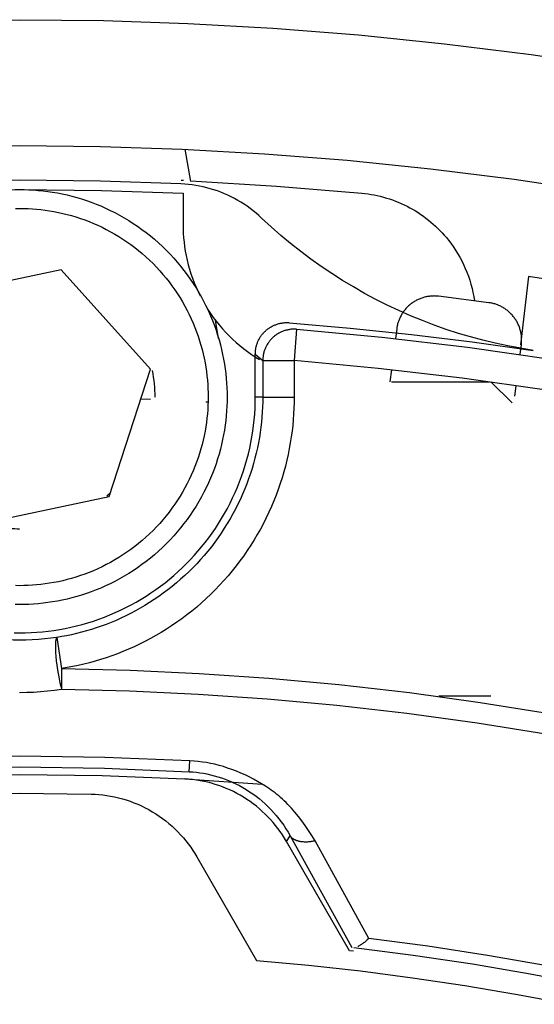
# Model space of a CAD drawing. Header units: millimetres. Extents: x 129 to 629, y 1269 to 1769.
# Tile 29 of 87: x 375.55 to 383.74, y 1472.68 to 1488.34. Entities that reach past the tile are written whole.
import ezdxf

# ---------------------------------------------------------------- set-up
doc = ezdxf.new("R2010")
doc.units = ezdxf.units.MM
doc.layers.add('ROXX_B.FLEX mini', color=7, linetype='Continuous', true_color=0x000000)

msp = doc.modelspace()

# ---------------------------------------------------------------- linework, layer by layer
at = {"layer": 'ROXX_B.FLEX mini', "color": 18, "true_color": 0x000000}
for points in [[(366.02, 1487.578), (367.406, 1487.784), (368.785, 1487.957), (370.156, 1488.097), (371.519, 1488.204), (372.873, 1488.28), (374.216, 1488.325), (375.547, 1488.339), (376.879, 1488.325), (378.222, 1488.28), (379.576, 1488.204), (380.939, 1488.097), (382.31, 1487.957), (383.689, 1487.784), (385.075, 1487.578)], [(366.02, 1487.578), (367.406, 1487.784), (368.785, 1487.957), (370.156, 1488.097), (371.519, 1488.204), (372.873, 1488.28), (374.216, 1488.325), (375.547, 1488.339), (376.879, 1488.325), (378.222, 1488.28), (379.576, 1488.204), (380.939, 1488.097), (382.31, 1487.957), (383.689, 1487.784), (385.075, 1487.578)], [(383.718, 1483.081), (383.515, 1483.114), (383.314, 1483.151), (383.115, 1483.194), (382.917, 1483.242), (382.722, 1483.294), (382.528, 1483.352), (382.335, 1483.415), (382.144, 1483.482), (381.955, 1483.555), (381.767, 1483.632), (381.581, 1483.714), (381.396, 1483.801), (381.215, 1483.892), (381.035, 1483.988), (380.858, 1484.089), (380.684, 1484.193), (380.513, 1484.302), (380.346, 1484.415), (380.181, 1484.532), (380.019, 1484.653), (379.859, 1484.779), (379.703, 1484.91), (379.549, 1485.045), (379.398, 1485.184)], [(383.718, 1483.081), (383.515, 1483.114), (383.314, 1483.151), (383.115, 1483.194), (382.917, 1483.242), (382.722, 1483.294), (382.528, 1483.352), (382.335, 1483.415), (382.144, 1483.482), (381.955, 1483.555), (381.767, 1483.632), (381.581, 1483.714), (381.396, 1483.801), (381.215, 1483.892), (381.035, 1483.988), (380.858, 1484.089), (380.684, 1484.193), (380.513, 1484.302), (380.346, 1484.415), (380.181, 1484.532), (380.019, 1484.653), (379.859, 1484.779), (379.703, 1484.91), (379.549, 1485.045), (379.398, 1485.184)], [(383.643, 1484.256), (383.515, 1483.171)], [(383.643, 1484.256), (383.515, 1483.171)], [(388.028, 1483.444), (386.938, 1483.679), (385.844, 1483.893), (384.745, 1484.086), (383.643, 1484.256)], [(388.028, 1483.444), (386.938, 1483.679), (385.844, 1483.893), (384.745, 1484.086), (383.643, 1484.256)], [(383.531, 1483.169), (383.532, 1483.182), (383.533, 1483.195), (383.534, 1483.209), (383.535, 1483.222), (383.535, 1483.236), (383.535, 1483.25), (383.535, 1483.264), (383.535, 1483.278), (383.534, 1483.292), (383.532, 1483.306), (383.531, 1483.321), (383.529, 1483.335), (383.526, 1483.349), (383.524, 1483.364), (383.52, 1483.378), (383.517, 1483.392), (383.513, 1483.407), (383.509, 1483.421), (383.504, 1483.435), (383.499, 1483.45), (383.494, 1483.464), (383.488, 1483.478), (383.482, 1483.492), (383.476, 1483.505), (383.469, 1483.519), (383.462, 1483.533), (383.454, 1483.546), (383.446, 1483.559), (383.438, 1483.572), (383.429, 1483.585), (383.42, 1483.598), (383.411, 1483.61), (383.402, 1483.622), (383.392, 1483.634), (383.382, 1483.646), (383.371, 1483.657), (383.36, 1483.668), (383.349, 1483.679), (383.338, 1483.689), (383.327, 1483.699), (383.315, 1483.709), (383.303, 1483.719), (383.291, 1483.728), (383.279, 1483.737), (383.266, 1483.745), (383.254, 1483.753), (383.241, 1483.761), (383.228, 1483.768), (383.215, 1483.776), (383.202, 1483.782), (383.189, 1483.789), (383.175, 1483.794), (383.162, 1483.8), (383.149, 1483.805), (383.135, 1483.81), (383.122, 1483.815), (383.109, 1483.819), (383.095, 1483.823), (383.082, 1483.826), (383.068, 1483.83), (383.055, 1483.833), (383.042, 1483.835), (383.029, 1483.837), (383.015, 1483.839)], [(383.531, 1483.169), (383.532, 1483.182), (383.533, 1483.195), (383.534, 1483.209), (383.535, 1483.222), (383.535, 1483.236), (383.535, 1483.25), (383.535, 1483.264), (383.535, 1483.278), (383.534, 1483.292), (383.532, 1483.306), (383.531, 1483.321), (383.529, 1483.335), (383.526, 1483.349), (383.524, 1483.364), (383.52, 1483.378), (383.517, 1483.392), (383.513, 1483.407), (383.509, 1483.421), (383.504, 1483.435), (383.499, 1483.45), (383.494, 1483.464), (383.488, 1483.478), (383.482, 1483.492), (383.476, 1483.505), (383.469, 1483.519), (383.462, 1483.533), (383.454, 1483.546), (383.446, 1483.559), (383.438, 1483.572), (383.429, 1483.585), (383.42, 1483.598), (383.411, 1483.61), (383.402, 1483.622), (383.392, 1483.634), (383.382, 1483.646), (383.371, 1483.657), (383.36, 1483.668), (383.349, 1483.679), (383.338, 1483.689), (383.327, 1483.699), (383.315, 1483.709), (383.303, 1483.719), (383.291, 1483.728), (383.279, 1483.737), (383.266, 1483.745), (383.254, 1483.753), (383.241, 1483.761), (383.228, 1483.768), (383.215, 1483.776), (383.202, 1483.782), (383.189, 1483.789), (383.175, 1483.794), (383.162, 1483.8), (383.149, 1483.805), (383.135, 1483.81), (383.122, 1483.815), (383.109, 1483.819), (383.095, 1483.823), (383.082, 1483.826), (383.068, 1483.83), (383.055, 1483.833), (383.042, 1483.835), (383.029, 1483.837), (383.015, 1483.839)], [(383.512, 1483.02), (383.531, 1483.169)], [(383.512, 1483.02), (383.531, 1483.169)]]:
    msp.add_lwpolyline(points, dxfattribs=at)
at = {"layer": 'ROXX_B.FLEX mini', "color": 18, "lineweight": -3, "true_color": 0x000000}
for points in [[(366.338, 1485.604), (367.677, 1485.803), (369.01, 1485.97), (370.336, 1486.105), (371.653, 1486.209), (372.962, 1486.282), (374.26, 1486.325), (375.547, 1486.339), (376.835, 1486.325), (378.133, 1486.282), (379.441, 1486.209), (380.759, 1486.105), (382.085, 1485.97), (383.418, 1485.803), (384.757, 1485.604)], [(378.273, 1485.764), (378.183, 1486.279)], [(378.113, 1485.73), (376.831, 1485.773), (375.547, 1485.787), (374.264, 1485.773), (372.982, 1485.73)], [(372.947, 1485.581), (374.247, 1485.625), (375.547, 1485.639), (376.848, 1485.625), (378.147, 1485.581)], [(375.474, 1485.639), (375.547, 1485.639), (375.621, 1485.639), (375.695, 1485.636), (375.769, 1485.632), (375.844, 1485.626), (375.919, 1485.618), (375.995, 1485.609), (376.071, 1485.598), (376.148, 1485.584), (376.225, 1485.569), (376.301, 1485.552), (376.378, 1485.533), (376.455, 1485.512), (376.532, 1485.489), (376.609, 1485.464), (376.686, 1485.437), (376.762, 1485.408), (376.838, 1485.377), (376.914, 1485.343), (376.989, 1485.308), (377.063, 1485.271), (377.137, 1485.231), (377.21, 1485.19), (377.282, 1485.147), (377.353, 1485.101), (377.423, 1485.054), (377.493, 1485.005), (377.561, 1484.954), (377.627, 1484.901), (377.693, 1484.847), (377.757, 1484.79), (377.82, 1484.732), (377.881, 1484.673), (377.94, 1484.612), (377.998, 1484.549), (378.055, 1484.485), (378.109, 1484.419), (378.162, 1484.353), (378.213, 1484.285), (378.262, 1484.215), (378.309, 1484.145), (378.355, 1484.074), (378.398, 1484.002), (378.439, 1483.929), (378.479, 1483.855), (378.516, 1483.781), (378.551, 1483.706), (378.585, 1483.63), (378.616, 1483.554), (378.645, 1483.478), (378.672, 1483.401), (378.697, 1483.324), (378.72, 1483.247), (378.741, 1483.17), (378.76, 1483.093), (378.777, 1483.017), (378.792, 1482.94), (378.806, 1482.863), (378.817, 1482.787), (378.826, 1482.711), (378.834, 1482.636), (378.84, 1482.561), (378.844, 1482.487), (378.847, 1482.413), (378.847, 1482.339), (378.847, 1482.266), (378.844, 1482.192), (378.84, 1482.118), (378.834, 1482.043), (378.826, 1481.967), (378.817, 1481.892), (378.806, 1481.815), (378.792, 1481.739), (378.777, 1481.662), (378.76, 1481.585), (378.741, 1481.508), (378.72, 1481.431), (378.697, 1481.354), (378.672, 1481.278), (378.645, 1481.201), (378.616, 1481.125), (378.585, 1481.049), (378.551, 1480.973), (378.516, 1480.898), (378.479, 1480.824), (378.439, 1480.75), (378.398, 1480.677), (378.355, 1480.605), (378.309, 1480.534), (378.262, 1480.463), (378.213, 1480.394), (378.162, 1480.326), (378.109, 1480.259), (378.055, 1480.194), (377.998, 1480.13), (377.94, 1480.067), (377.881, 1480.006), (377.82, 1479.946), (377.757, 1479.888), (377.693, 1479.832), (377.627, 1479.777), (377.561, 1479.725), (377.493, 1479.674), (377.423, 1479.625), (377.353, 1479.577), (377.282, 1479.532), (377.21, 1479.489), (377.137, 1479.447), (377.063, 1479.408), (376.989, 1479.371), (376.914, 1479.335), (376.838, 1479.302), (376.762, 1479.271), (376.686, 1479.242), (376.609, 1479.215), (376.532, 1479.19), (376.455, 1479.167), (376.378, 1479.146), (376.301, 1479.127), (376.225, 1479.11), (376.148, 1479.094), (376.071, 1479.081), (375.995, 1479.07), (375.919, 1479.06), (375.844, 1479.053), (375.769, 1479.047), (375.695, 1479.043), (375.621, 1479.04), (375.547, 1479.039), (375.474, 1479.04)], [(379.398, 1485.184), (379.354, 1485.225), (379.309, 1485.264), (379.263, 1485.302), (379.215, 1485.338), (379.167, 1485.372), (379.118, 1485.405), (379.069, 1485.437), (379.018, 1485.467), (378.966, 1485.496), (378.913, 1485.523), (378.859, 1485.548), (378.805, 1485.573), (378.75, 1485.595), (378.694, 1485.616), (378.638, 1485.635), (378.581, 1485.652), (378.524, 1485.668), (378.466, 1485.682), (378.409, 1485.694), (378.35, 1485.705), (378.292, 1485.714), (378.233, 1485.721), (378.173, 1485.726), (378.113, 1485.73)], [(378.153, 1485.78), (378.115, 1485.782)], [(378.272, 1485.775), (379.634, 1485.694), (380.993, 1485.581)], [(378.147, 1485.581), (378.147, 1485.081)], [(380.993, 1485.581), (381.042, 1485.576), (381.091, 1485.569), (381.14, 1485.562), (381.189, 1485.553), (381.237, 1485.542), (381.286, 1485.531), (381.335, 1485.518), (381.383, 1485.504), (381.431, 1485.489), (381.479, 1485.473), (381.526, 1485.455), (381.573, 1485.436), (381.62, 1485.416), (381.666, 1485.395), (381.712, 1485.372), (381.757, 1485.348), (381.801, 1485.324), (381.845, 1485.298), (381.888, 1485.271), (381.93, 1485.243), (381.972, 1485.213), (382.013, 1485.183), (382.053, 1485.152), (382.092, 1485.12), (382.13, 1485.087), (382.167, 1485.054), (382.203, 1485.019), (382.238, 1484.984), (382.272, 1484.948), (382.305, 1484.911), (382.338, 1484.874), (382.369, 1484.836), (382.408, 1484.785), (382.446, 1484.732), (382.483, 1484.677), (382.517, 1484.621), (382.551, 1484.564), (382.582, 1484.506), (382.612, 1484.446), (382.639, 1484.385), (382.665, 1484.323), (382.688, 1484.26), (382.71, 1484.197), (382.729, 1484.132), (382.746, 1484.067), (382.761, 1484.002), (382.774, 1483.936), (382.784, 1483.87)], [(375.481, 1485.339), (375.547, 1485.339), (375.614, 1485.339), (375.681, 1485.336), (375.749, 1485.333), (375.817, 1485.327), (375.886, 1485.32), (375.954, 1485.312), (376.024, 1485.301), (376.093, 1485.289), (376.163, 1485.276), (376.233, 1485.26), (376.303, 1485.243), (376.373, 1485.224), (376.443, 1485.203), (376.513, 1485.18), (376.582, 1485.155), (376.652, 1485.129), (376.721, 1485.1), (376.789, 1485.07), (376.858, 1485.038), (376.925, 1485.004), (376.992, 1484.968), (377.059, 1484.931), (377.124, 1484.892), (377.189, 1484.85), (377.253, 1484.807), (377.316, 1484.763), (377.378, 1484.716), (377.438, 1484.668), (377.498, 1484.619), (377.556, 1484.568), (377.613, 1484.515), (377.669, 1484.461), (377.723, 1484.405), (377.776, 1484.348), (377.827, 1484.29), (377.876, 1484.23), (377.924, 1484.17), (377.971, 1484.108), (378.015, 1484.045), (378.058, 1483.981), (378.1, 1483.916), (378.139, 1483.851), (378.177, 1483.784), (378.212, 1483.717), (378.246, 1483.65), (378.278, 1483.581), (378.308, 1483.513), (378.337, 1483.444), (378.363, 1483.374), (378.388, 1483.305), (378.411, 1483.235), (378.432, 1483.165), (378.451, 1483.095), (378.468, 1483.025), (378.484, 1482.955), (378.497, 1482.885), (378.509, 1482.816), (378.52, 1482.746), (378.528, 1482.678), (378.535, 1482.609), (378.541, 1482.541), (378.544, 1482.473), (378.547, 1482.406), (378.547, 1482.339), (378.547, 1482.273), (378.544, 1482.206), (378.541, 1482.138), (378.535, 1482.07), (378.528, 1482.001), (378.52, 1481.932), (378.509, 1481.863), (378.497, 1481.794), (378.484, 1481.724), (378.468, 1481.654), (378.451, 1481.584), (378.432, 1481.514), (378.411, 1481.444), (378.388, 1481.374), (378.363, 1481.305), (378.337, 1481.235), (378.308, 1481.166), (378.278, 1481.097), (378.246, 1481.029), (378.212, 1480.962), (378.177, 1480.894), (378.139, 1480.828), (378.1, 1480.763), (378.058, 1480.698), (378.015, 1480.634), (377.971, 1480.571), (377.924, 1480.509), (377.876, 1480.448), (377.827, 1480.389), (377.776, 1480.331), (377.723, 1480.274), (377.669, 1480.218), (377.613, 1480.164), (377.556, 1480.111), (377.498, 1480.06), (377.438, 1480.01), (377.378, 1479.962), (377.316, 1479.916), (377.253, 1479.871), (377.189, 1479.828), (377.124, 1479.787), (377.059, 1479.748), (376.992, 1479.71), (376.925, 1479.675), (376.858, 1479.641), (376.789, 1479.609), (376.721, 1479.578), (376.652, 1479.55), (376.582, 1479.524), (376.513, 1479.499), (376.443, 1479.476), (376.373, 1479.455), (376.303, 1479.436), (376.233, 1479.419), (376.163, 1479.403), (376.093, 1479.389), (376.024, 1479.377), (375.954, 1479.367), (375.886, 1479.359), (375.817, 1479.352), (375.749, 1479.346), (375.681, 1479.342), (375.614, 1479.34), (375.547, 1479.339), (375.481, 1479.34)], [(378.147, 1485.081), (378.148, 1485.012), (378.151, 1484.943), (378.156, 1484.873), (378.163, 1484.802), (378.172, 1484.731), (378.183, 1484.66), (378.196, 1484.588), (378.212, 1484.516), (378.23, 1484.444), (378.25, 1484.372), (378.272, 1484.3), (378.297, 1484.228), (378.324, 1484.157), (378.354, 1484.086), (378.386, 1484.015), (378.42, 1483.946)], [(376.205, 1484.362), (374.125, 1483.92)], [(377.628, 1482.781), (376.205, 1484.362)], [(382.213, 1483.941), (382.2, 1483.943), (382.187, 1483.944), (382.173, 1483.945), (382.16, 1483.945), (382.146, 1483.946), (382.132, 1483.945), (382.118, 1483.945), (382.104, 1483.944), (382.09, 1483.943), (382.076, 1483.942), (382.062, 1483.94), (382.047, 1483.938), (382.033, 1483.936), (382.019, 1483.933), (382.004, 1483.93), (381.99, 1483.926), (381.976, 1483.922), (381.961, 1483.918), (381.947, 1483.913), (381.933, 1483.908), (381.919, 1483.902), (381.905, 1483.897), (381.891, 1483.89), (381.877, 1483.884), (381.863, 1483.877), (381.85, 1483.87), (381.837, 1483.862), (381.823, 1483.854), (381.81, 1483.846), (381.798, 1483.837), (381.785, 1483.828), (381.773, 1483.819), (381.761, 1483.809), (381.749, 1483.799), (381.737, 1483.789), (381.726, 1483.778), (381.715, 1483.767), (381.705, 1483.756), (381.694, 1483.745), (381.684, 1483.733), (381.674, 1483.722), (381.665, 1483.71), (381.656, 1483.697), (381.647, 1483.685), (381.639, 1483.673), (381.631, 1483.66), (381.623, 1483.647), (381.616, 1483.634), (381.609, 1483.621), (381.602, 1483.608), (381.596, 1483.595), (381.59, 1483.581), (381.585, 1483.568), (381.58, 1483.555), (381.575, 1483.541), (381.57, 1483.528), (381.566, 1483.514), (381.562, 1483.501), (381.559, 1483.488), (381.556, 1483.474), (381.553, 1483.461), (381.551, 1483.448), (381.548, 1483.434), (381.547, 1483.421)], [(383.015, 1483.839), (382.213, 1483.941)], [(378.502, 1483.798), (378.542, 1483.733), (378.584, 1483.669), (378.628, 1483.606), (378.675, 1483.545), (378.723, 1483.485), (378.773, 1483.426), (378.825, 1483.369), (378.879, 1483.313), (378.935, 1483.259), (378.992, 1483.207), (379.051, 1483.157), (379.111, 1483.109), (379.172, 1483.062), (379.235, 1483.018), (379.299, 1482.975), (379.364, 1482.935)], [(378.713, 1483.272), (378.662, 1483.561)], [(379.297, 1483.022), (379.298, 1483.036), (379.298, 1483.049), (379.299, 1483.062), (379.3, 1483.075), (379.302, 1483.088), (379.303, 1483.101), (379.306, 1483.114), (379.308, 1483.126), (379.311, 1483.139), (379.314, 1483.151), (379.317, 1483.163), (379.321, 1483.175), (379.325, 1483.187), (379.33, 1483.199), (379.334, 1483.211), (379.339, 1483.223), (379.345, 1483.234), (379.35, 1483.246), (379.356, 1483.257), (379.362, 1483.268), (379.369, 1483.279), (379.375, 1483.29), (379.382, 1483.301), (379.39, 1483.312), (379.397, 1483.322), (379.405, 1483.332), (379.413, 1483.342), (379.422, 1483.352), (379.43, 1483.362), (379.439, 1483.371), (379.448, 1483.38), (379.458, 1483.389), (379.467, 1483.398), (379.477, 1483.406), (379.487, 1483.414), (379.498, 1483.422), (379.508, 1483.43), (379.519, 1483.437), (379.529, 1483.444), (379.54, 1483.451), (379.552, 1483.457), (379.563, 1483.464), (379.574, 1483.469), (379.586, 1483.475), (379.598, 1483.48), (379.609, 1483.485), (379.621, 1483.49), (379.633, 1483.494), (379.645, 1483.498), (379.657, 1483.502), (379.669, 1483.506), (379.682, 1483.509), (379.694, 1483.512), (379.706, 1483.514), (379.719, 1483.516), (379.731, 1483.518), (379.744, 1483.52), (379.757, 1483.521), (379.77, 1483.522), (379.783, 1483.522), (379.796, 1483.522), (379.809, 1483.522), (379.823, 1483.522), (379.836, 1483.521)], [(379.836, 1483.521), (380.809, 1483.436), (381.781, 1483.335), (382.75, 1483.216), (383.718, 1483.081)], [(379.955, 1483.416), (379.943, 1483.417), (379.93, 1483.418), (379.917, 1483.418), (379.905, 1483.418), (379.892, 1483.417), (379.879, 1483.417), (379.866, 1483.416), (379.854, 1483.414), (379.841, 1483.412), (379.828, 1483.41), (379.815, 1483.408), (379.802, 1483.405), (379.79, 1483.402), (379.777, 1483.398), (379.765, 1483.395), (379.752, 1483.391), (379.74, 1483.386), (379.728, 1483.381), (379.716, 1483.376), (379.704, 1483.371), (379.692, 1483.365), (379.681, 1483.359), (379.669, 1483.353), (379.658, 1483.346), (379.647, 1483.34), (379.636, 1483.333), (379.626, 1483.325), (379.615, 1483.318), (379.605, 1483.31), (379.595, 1483.302), (379.586, 1483.294), (379.576, 1483.285), (379.567, 1483.277), (379.558, 1483.268), (379.55, 1483.259), (379.541, 1483.249), (379.533, 1483.239), (379.525, 1483.23), (379.517, 1483.219), (379.509, 1483.209), (379.502, 1483.198), (379.495, 1483.188), (379.488, 1483.176), (379.481, 1483.165), (379.475, 1483.154), (379.469, 1483.142), (379.463, 1483.13), (379.458, 1483.119), (379.453, 1483.107), (379.448, 1483.094), (379.443, 1483.082), (379.439, 1483.07), (379.435, 1483.057), (379.432, 1483.045), (379.429, 1483.032), (379.426, 1483.019), (379.424, 1483.007), (379.421, 1482.994), (379.42, 1482.981), (379.418, 1482.969), (379.417, 1482.956), (379.416, 1482.943), (379.416, 1482.931), (379.416, 1482.918)], [(379.955, 1483.416), (379.915, 1482.918)], [(379.955, 1483.416), (381.313, 1483.291), (382.674, 1483.131), (384.037, 1482.936)], [(381.547, 1483.421), (381.527, 1483.268)], [(379.297, 1483.022), (379.416, 1482.918)], [(379.297, 1482.339), (379.297, 1483.022)], [(379.416, 1482.918), (379.562, 1482.918)], [(379.416, 1482.918), (379.416, 1482.339)], [(379.562, 1482.918), (379.915, 1482.918)], [(383.929, 1482.447), (382.589, 1482.638), (381.251, 1482.795), (379.915, 1482.918)], [(379.915, 1482.918), (379.915, 1482.339)], [(376.97, 1480.758), (377.628, 1482.781)], [(377.655, 1482.763), (377.665, 1482.709), (377.674, 1482.655), (377.681, 1482.602), (377.687, 1482.549), (377.692, 1482.496), (377.695, 1482.443), (377.697, 1482.391), (377.697, 1482.335)], [(381.464, 1482.772), (381.44, 1482.581)], [(381.465, 1482.581), (383.025, 1482.581)], [(383.047, 1482.581), (383.383, 1482.245)], [(383.427, 1482.353), (383.448, 1482.52)], [(375.458, 1478.59), (375.547, 1478.589), (375.637, 1478.59), (375.728, 1478.594), (375.818, 1478.599), (375.909, 1478.607), (376, 1478.617), (376.09, 1478.629), (376.181, 1478.643), (376.272, 1478.66), (376.362, 1478.679), (376.453, 1478.7), (376.542, 1478.724), (376.632, 1478.75), (376.72, 1478.778), (376.809, 1478.808), (376.896, 1478.84), (376.982, 1478.875), (377.068, 1478.912), (377.153, 1478.95), (377.237, 1478.991), (377.319, 1479.034), (377.4, 1479.079), (377.481, 1479.126), (377.559, 1479.175), (377.637, 1479.225), (377.713, 1479.278), (377.787, 1479.332), (377.86, 1479.387), (377.931, 1479.445), (378.001, 1479.503), (378.069, 1479.563), (378.135, 1479.625), (378.199, 1479.688), (378.262, 1479.752), (378.323, 1479.818), (378.384, 1479.886), (378.442, 1479.956), (378.499, 1480.027), (378.555, 1480.1), (378.609, 1480.174), (378.661, 1480.25), (378.712, 1480.327), (378.761, 1480.406), (378.808, 1480.486), (378.852, 1480.568), (378.895, 1480.65), (378.936, 1480.734), (378.975, 1480.819), (379.012, 1480.904), (379.047, 1480.991), (379.079, 1481.078), (379.109, 1481.166), (379.137, 1481.255), (379.163, 1481.344), (379.187, 1481.434), (379.208, 1481.524), (379.227, 1481.615), (379.243, 1481.706), (379.258, 1481.796), (379.27, 1481.887), (379.28, 1481.978), (379.288, 1482.069), (379.293, 1482.159), (379.296, 1482.25), (379.297, 1482.339)], [(379.416, 1482.339), (379.415, 1482.26), (379.412, 1482.181), (379.408, 1482.101), (379.402, 1482.02), (379.395, 1481.94), (379.386, 1481.858), (379.374, 1481.777), (379.362, 1481.695), (379.347, 1481.613), (379.33, 1481.531), (379.312, 1481.449), (379.291, 1481.367), (379.269, 1481.285), (379.245, 1481.202), (379.219, 1481.121), (379.19, 1481.039), (379.16, 1480.958), (379.128, 1480.877), (379.095, 1480.796), (379.059, 1480.717), (379.021, 1480.637), (378.981, 1480.558), (378.94, 1480.481), (378.896, 1480.403), (378.851, 1480.327), (378.804, 1480.252), (378.755, 1480.177), (378.704, 1480.104), (378.652, 1480.032), (378.598, 1479.96), (378.542, 1479.891), (378.484, 1479.822), (378.425, 1479.755), (378.365, 1479.689), (378.303, 1479.625), (378.239, 1479.562), (378.175, 1479.5), (378.109, 1479.441), (378.041, 1479.383), (377.973, 1479.326), (377.903, 1479.271), (377.833, 1479.218), (377.761, 1479.167), (377.688, 1479.118), (377.615, 1479.07), (377.54, 1479.024), (377.465, 1478.98), (377.39, 1478.938), (377.313, 1478.898), (377.236, 1478.859), (377.159, 1478.823), (377.081, 1478.788), (377.003, 1478.756), (376.925, 1478.725), (376.846, 1478.696), (376.767, 1478.669), (376.689, 1478.643), (376.61, 1478.62), (376.531, 1478.598), (376.452, 1478.579), (376.374, 1478.56), (376.295, 1478.544), (376.217, 1478.53), (376.139, 1478.517)], [(379.915, 1482.339), (379.915, 1482.25), (379.912, 1482.16), (379.907, 1482.07), (379.901, 1481.979), (379.892, 1481.888), (379.882, 1481.796), (379.869, 1481.704), (379.854, 1481.612), (379.838, 1481.519), (379.819, 1481.427), (379.798, 1481.334), (379.775, 1481.241), (379.75, 1481.148), (379.722, 1481.056), (379.693, 1480.963), (379.661, 1480.871), (379.627, 1480.779), (379.591, 1480.688), (379.553, 1480.597), (379.512, 1480.507), (379.47, 1480.417), (379.425, 1480.328), (379.378, 1480.24), (379.329, 1480.153), (379.278, 1480.067), (379.225, 1479.982), (379.169, 1479.898), (379.112, 1479.815), (379.053, 1479.733), (378.992, 1479.653), (378.929, 1479.574), (378.864, 1479.497), (378.797, 1479.421), (378.729, 1479.346), (378.659, 1479.274), (378.587, 1479.203), (378.514, 1479.134), (378.44, 1479.066), (378.364, 1479), (378.286, 1478.937), (378.208, 1478.875), (378.128, 1478.815), (378.047, 1478.757), (377.965, 1478.701), (377.882, 1478.648), (377.798, 1478.596), (377.713, 1478.546), (377.628, 1478.499), (377.541, 1478.453), (377.455, 1478.41), (377.367, 1478.369), (377.28, 1478.329), (377.191, 1478.293), (377.103, 1478.258), (377.014, 1478.225), (376.925, 1478.194), (376.836, 1478.166), (376.747, 1478.139), (376.658, 1478.115), (376.569, 1478.093), (376.48, 1478.072), (376.392, 1478.054), (376.303, 1478.037), (376.215, 1478.023)], [(379.416, 1482.339), (379.297, 1482.339)], [(379.416, 1482.339), (379.915, 1482.339)], [(377.63, 1482.299), (377.479, 1482.305)], [(378.546, 1482.256), (378.508, 1482.258)], [(376.977, 1480.801), (376.933, 1480.762)], [(374.889, 1480.317), (376.97, 1480.758)], [(375.547, 1480.239), (375.509, 1480.24), (375.47, 1480.241), (375.431, 1480.243), (375.392, 1480.245), (375.353, 1480.248), (375.313, 1480.252), (375.274, 1480.257), (375.234, 1480.263), (375.195, 1480.269), (375.155, 1480.276), (375.116, 1480.284), (375.076, 1480.293), (375.036, 1480.303), (374.997, 1480.313), (374.957, 1480.324), (374.918, 1480.336)], [(376.139, 1478.517), (376.041, 1478.503), (375.943, 1478.492), (375.845, 1478.484), (375.746, 1478.477), (375.647, 1478.474), (375.547, 1478.472), (375.448, 1478.474), (375.349, 1478.477), (375.258, 1478.483), (375.168, 1478.491), (375.077, 1478.5), (374.988, 1478.512)], [(376.139, 1478.517), (376.139, 1478.517), (376.139, 1478.517), (376.138, 1478.516), (376.138, 1478.516), (376.138, 1478.516), (376.138, 1478.516), (376.137, 1478.516), (376.137, 1478.516), (376.137, 1478.516), (376.137, 1478.515), (376.136, 1478.515), (376.136, 1478.515), (376.136, 1478.515), (376.136, 1478.515), (376.136, 1478.514), (376.135, 1478.514), (376.135, 1478.514), (376.135, 1478.514), (376.135, 1478.513), (376.134, 1478.513), (376.134, 1478.513), (376.134, 1478.512), (376.134, 1478.512), (376.133, 1478.511), (376.133, 1478.51), (376.132, 1478.51), (376.132, 1478.509), (376.131, 1478.508), (376.131, 1478.507), (376.131, 1478.506), (376.13, 1478.505), (376.129, 1478.503), (376.129, 1478.501), (376.128, 1478.499), (376.127, 1478.497), (376.126, 1478.494), (376.126, 1478.491), (376.124, 1478.486), (376.123, 1478.479), (376.122, 1478.472), (376.121, 1478.465), (376.119, 1478.457), (376.119, 1478.448), (376.117, 1478.429), (376.116, 1478.409), (376.115, 1478.386), (376.115, 1478.362), (376.115, 1478.336), (376.116, 1478.308), (376.117, 1478.278), (376.122, 1478.215), (376.129, 1478.147), (376.138, 1478.075), (376.149, 1478.002), (376.174, 1477.861), (376.187, 1477.797), (376.2, 1477.741), (376.212, 1477.694)], [(376.139, 1478.517), (376.215, 1478.023)], [(376.215, 1478.023), (376.212, 1477.694)], [(376.215, 1478.023), (377.306, 1477.996), (378.406, 1477.945), (379.513, 1477.869), (380.628, 1477.767), (381.749, 1477.639), (382.876, 1477.484), (384.008, 1477.302)], [(375.547, 1477.643), (375.659, 1477.645), (375.77, 1477.649), (375.881, 1477.656), (375.992, 1477.666), (376.102, 1477.678), (376.212, 1477.694)], [(376.212, 1477.694), (377.295, 1477.667), (378.388, 1477.616), (379.488, 1477.54), (380.595, 1477.439), (381.709, 1477.312), (382.828, 1477.158), (383.952, 1476.977)], [(383.047, 1477.581), (382.22, 1477.581)], [(375.547, 1476.629), (374.192, 1476.61), (372.838, 1476.552)], [(378.256, 1476.552), (376.902, 1476.61), (375.547, 1476.629)], [(378.247, 1476.382), (378.256, 1476.552)], [(380.251, 1475.283), (380.199, 1475.367), (380.146, 1475.448), (380.093, 1475.526), (380.038, 1475.6), (379.983, 1475.671), (379.928, 1475.738), (379.872, 1475.802), (379.843, 1475.832), (379.815, 1475.862), (379.786, 1475.89), (379.758, 1475.918), (379.729, 1475.945), (379.7, 1475.971), (379.671, 1475.996), (379.642, 1476.02), (379.612, 1476.044), (379.582, 1476.066), (379.552, 1476.089), (379.522, 1476.11), (379.461, 1476.152), (379.398, 1476.191), (379.334, 1476.228), (379.268, 1476.264), (379.201, 1476.298), (379.133, 1476.33), (379.065, 1476.361), (378.996, 1476.39), (378.926, 1476.416), (378.857, 1476.44), (378.789, 1476.462), (378.721, 1476.481), (378.653, 1476.499), (378.586, 1476.513), (378.52, 1476.526), (378.454, 1476.536), (378.388, 1476.543), (378.322, 1476.549), (378.256, 1476.552)], [(372.848, 1476.382), (374.197, 1476.439), (375.547, 1476.458), (376.898, 1476.439), (378.247, 1476.382)], [(372.921, 1476.268), (374.234, 1476.321), (375.547, 1476.339), (376.861, 1476.321), (378.173, 1476.268)], [(378.173, 1476.268), (379.409, 1476.184)], [(379.796, 1475.271), (379.763, 1475.325), (379.729, 1475.378), (379.694, 1475.429), (379.658, 1475.479), (379.62, 1475.527), (379.58, 1475.575), (379.539, 1475.621), (379.497, 1475.665), (379.453, 1475.709), (379.408, 1475.751), (379.362, 1475.792), (379.314, 1475.832), (379.265, 1475.87), (379.215, 1475.906), (379.163, 1475.941), (379.111, 1475.975), (379.057, 1476.006), (379.003, 1476.036), (378.948, 1476.065), (378.891, 1476.091), (378.835, 1476.116), (378.777, 1476.139), (378.719, 1476.16), (378.66, 1476.18), (378.601, 1476.197), (378.542, 1476.213), (378.482, 1476.227), (378.421, 1476.239), (378.36, 1476.249), (378.298, 1476.257), (378.236, 1476.263), (378.173, 1476.268)], [(378.247, 1476.382), (378.302, 1476.378), (378.359, 1476.373), (378.415, 1476.366), (378.472, 1476.357), (378.528, 1476.346), (378.586, 1476.333), (378.643, 1476.318), (378.701, 1476.302), (378.758, 1476.283), (378.816, 1476.263), (378.873, 1476.24), (378.931, 1476.215), (378.987, 1476.189), (379.043, 1476.161), (379.099, 1476.13), (379.153, 1476.098), (379.206, 1476.064), (379.258, 1476.029), (379.309, 1475.992), (379.359, 1475.953), (379.408, 1475.912), (379.455, 1475.869), (379.501, 1475.825), (379.546, 1475.78), (379.589, 1475.733), (379.631, 1475.684), (379.672, 1475.633), (379.711, 1475.582), (379.749, 1475.529), (379.784, 1475.474), (379.819, 1475.418), (379.851, 1475.361)], [(374.41, 1476.026), (375.547, 1476.039), (376.684, 1476.026)], [(376.684, 1476.026), (376.746, 1476.023), (376.807, 1476.019), (376.87, 1476.013), (376.932, 1476.005), (376.994, 1475.994), (377.056, 1475.982), (377.119, 1475.967), (377.181, 1475.951), (377.242, 1475.933), (377.304, 1475.912), (377.364, 1475.889), (377.425, 1475.865), (377.484, 1475.838), (377.543, 1475.809), (377.6, 1475.779), (377.657, 1475.746), (377.713, 1475.712), (377.767, 1475.676), (377.821, 1475.638), (377.873, 1475.599), (377.923, 1475.558), (377.972, 1475.515), (378.019, 1475.471), (378.065, 1475.426), (378.109, 1475.38), (378.152, 1475.332), (378.193, 1475.283), (378.231, 1475.233), (378.269, 1475.183), (378.304, 1475.131), (378.337, 1475.079), (378.369, 1475.026)], [(379.796, 1475.271), (379.851, 1475.361)], [(379.851, 1475.361), (380.831, 1473.587)], [(380.251, 1475.283), (380.235, 1475.279), (380.22, 1475.276), (380.204, 1475.272), (380.188, 1475.27), (380.173, 1475.267), (380.157, 1475.265), (380.141, 1475.264), (380.126, 1475.263), (380.111, 1475.263), (380.096, 1475.262), (380.081, 1475.263), (380.066, 1475.264), (380.051, 1475.265), (380.037, 1475.266), (380.023, 1475.268), (380.01, 1475.271), (379.996, 1475.274), (379.99, 1475.275), (379.983, 1475.277), (379.977, 1475.279), (379.971, 1475.28), (379.964, 1475.282), (379.958, 1475.284), (379.952, 1475.287), (379.947, 1475.289), (379.941, 1475.291), (379.935, 1475.294), (379.93, 1475.296), (379.924, 1475.299), (379.919, 1475.301), (379.914, 1475.304), (379.909, 1475.307), (379.904, 1475.31), (379.899, 1475.313), (379.895, 1475.316), (379.89, 1475.32), (379.886, 1475.323), (379.882, 1475.326), (379.878, 1475.33), (379.874, 1475.333), (379.87, 1475.337), (379.866, 1475.341), (379.863, 1475.345), (379.861, 1475.347), (379.86, 1475.349), (379.858, 1475.351), (379.857, 1475.353), (379.855, 1475.355), (379.854, 1475.357), (379.852, 1475.359), (379.851, 1475.361)], [(380.797, 1473.535), (379.796, 1475.271)], [(381.102, 1473.731), (380.251, 1475.283)], [(378.369, 1475.026), (379.318, 1473.382)], [(381.102, 1473.731), (381.078, 1473.708), (381.055, 1473.687), (381.043, 1473.677), (381.032, 1473.668), (381.021, 1473.659), (381.01, 1473.651), (380.999, 1473.643), (380.988, 1473.635), (380.978, 1473.629), (380.967, 1473.622), (380.958, 1473.616), (380.948, 1473.611), (380.938, 1473.606), (380.934, 1473.604), (380.929, 1473.602)], [(383.942, 1473.293), (382.992, 1473.46), (382.045, 1473.606), (381.102, 1473.731)], [(380.865, 1473.588), (381.807, 1473.467), (382.754, 1473.326), (383.705, 1473.163), (384.659, 1472.979)], [(380.858, 1473.528), (380.797, 1473.535)], [(379.318, 1473.382), (380.143, 1473.305), (380.97, 1473.213), (381.8, 1473.105), (382.633, 1472.981), (383.468, 1472.84), (384.304, 1472.683)]]:
    msp.add_lwpolyline(points, dxfattribs=at)

doc.saveas('drawing.dxf')
